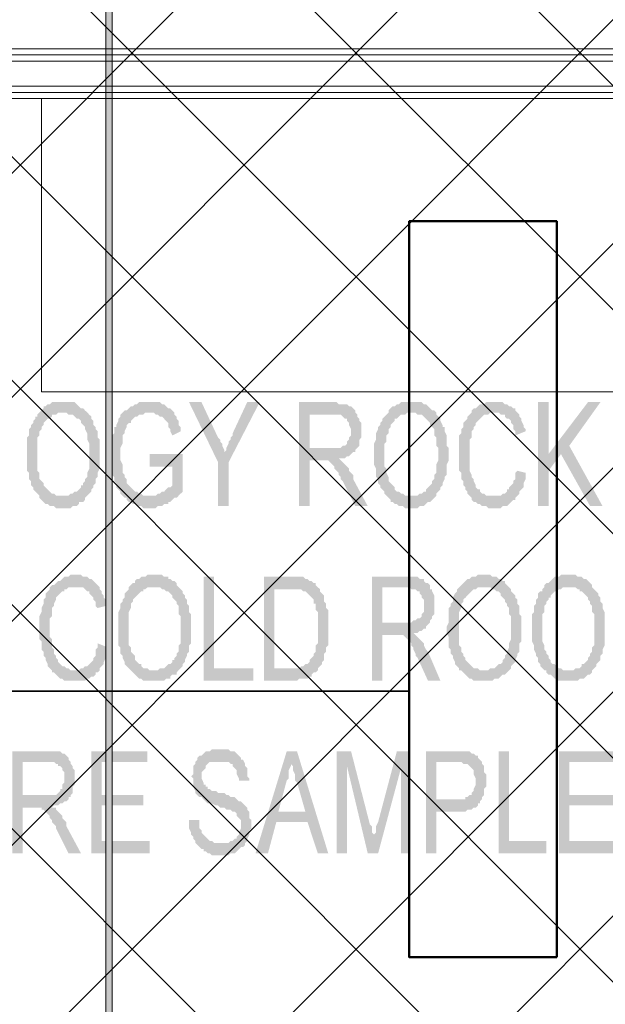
# Model space of a CAD drawing. Header units: millimetres. Extents: x 1.7 to 32.8, y 0.3 to 23.1.
# Tile 93 of 106: x 19.756 to 20.226, y 19.263 to 20.053. Entities that reach past the tile are written whole.
import ezdxf

# ---------------------------------------------------------------- set-up
doc = ezdxf.new("R2010")
doc.units = ezdxf.units.MM
doc.layers.add('PDF_Geometry', color=9, linetype='Continuous', true_color=0x808080)
doc.layers.add('PDF_Solid Fills', color=9, linetype='Continuous', true_color=0x808080)

msp = doc.modelspace()

# ---------------------------------------------------------------- hatches: boundary and pattern name
h = msp.add_hatch()
h.set_pattern_fill('ANSI37', color=256, scale=0.04)
h.paths.add_polyline_path([(7.73862, 22.70247), (12.39795, 22.70247), (12.39795, 20.28956), (20.64713, 20.28956), (20.64713, 18.61498), (17.64273, 18.61498), (17.64273, 12.78256), (14.76911, 12.78256), (14.76911, 18.5971), (7.70129, 18.5971)])
at = {"layer": 'PDF_Solid Fills', "transparency": 33554559}
for points in [[(19.79042, 19.74603), (19.78209, 19.74603), (19.78042, 19.74438), (19.77875, 19.74438), (19.7771, 19.74271), (19.77543, 19.74271), (19.77543, 19.74104), (19.77376, 19.73937), (19.77209, 19.7377), (19.79376, 19.7377), (19.79543, 19.73603), (19.79875, 19.73603), (19.80042, 19.73438), (19.80209, 19.73271), (19.80376, 19.73271), (19.80543, 19.73104), (19.80543, 19.72937), (19.8071, 19.7277), (19.80875, 19.72603), (19.80875, 19.72438), (19.81044, 19.72104), (19.81044, 19.71603), (19.81209, 19.71271), (19.81209, 19.69269), (19.81044, 19.68938), (19.81044, 19.68603), (19.80875, 19.68437), (19.80875, 19.68272), (19.8071, 19.68105), (19.8071, 19.67938), (19.80543, 19.67938), (19.80543, 19.67771), (19.80376, 19.67604), (19.80209, 19.67436), (19.80042, 19.67436), (19.79875, 19.67272), (19.7971, 19.67272), (19.79543, 19.67105), (19.79042, 19.67105), (19.81044, 19.67105), (19.81209, 19.67272), (19.81376, 19.67436), (19.81376, 19.67604), (19.81543, 19.67771), (19.81543, 19.67938), (19.8171, 19.68105), (19.8171, 19.68437), (19.81877, 19.68603), (19.81877, 19.68938), (19.82044, 19.69269), (19.82044, 19.71603), (19.81877, 19.7177), (19.81877, 19.72271), (19.8171, 19.72438), (19.8171, 19.72603), (19.8171, 19.72603), (19.81543, 19.7277), (19.81543, 19.73104), (19.81376, 19.73271), (19.81376, 19.73438), (19.81209, 19.73603), (19.81044, 19.7377), (19.80875, 19.73937), (19.80875, 19.73937), (19.8071, 19.74104), (19.80543, 19.74104), (19.80376, 19.74271), (19.80209, 19.74438), (19.80209, 19.74438), (19.80042, 19.74603), (19.79209, 19.74603)], [(19.86043, 19.74603), (19.85208, 19.74603), (19.85041, 19.74438), (19.84876, 19.74438), (19.84709, 19.74271), (19.84542, 19.74271), (19.84375, 19.74104), (19.84375, 19.74104), (19.84208, 19.73937), (19.84043, 19.73937), (19.83876, 19.7377), (19.83709, 19.73603), (19.83709, 19.73438), (19.83542, 19.73271), (19.83542, 19.73104), (19.83375, 19.7277), (19.83375, 19.72603), (19.83208, 19.72603), (19.83208, 19.72104), (19.83043, 19.71937), (19.83043, 19.71271), (19.82877, 19.71104), (19.82877, 19.69603), (19.83043, 19.69436), (19.83043, 19.6877), (19.83208, 19.68603), (19.83208, 19.68272), (19.83375, 19.68105), (19.83375, 19.67771), (19.83542, 19.67604), (19.83709, 19.67436), (19.83709, 19.67272), (19.83876, 19.67105), (19.84043, 19.66938), (19.86043, 19.67105), (19.85542, 19.67105), (19.85375, 19.67272), (19.85208, 19.67272), (19.85041, 19.67436), (19.84876, 19.67436), (19.84709, 19.67604), (19.84542, 19.67771), (19.84542, 19.67771), (19.84375, 19.67938), (19.84208, 19.68105), (19.84208, 19.68437), (19.84043, 19.68603), (19.84043, 19.6877), (19.83876, 19.68938), (19.83876, 19.69603), (19.83709, 19.69937), (19.83709, 19.70937), (19.83876, 19.71271), (19.83876, 19.71937), (19.84043, 19.72104), (19.84043, 19.72271), (19.84208, 19.72603), (19.84208, 19.7277), (19.84375, 19.72937), (19.84542, 19.72937), (19.84542, 19.73104), (19.84709, 19.73271), (19.84876, 19.73438), (19.85041, 19.73438), (19.85208, 19.73603), (19.85542, 19.73603), (19.85709, 19.7377), (19.88043, 19.7377), (19.87876, 19.73937), (19.87709, 19.74104), (19.87542, 19.74104), (19.87375, 19.74271), (19.8721, 19.74438), (19.87043, 19.74438), (19.86876, 19.74603), (19.8621, 19.74603)], [(19.9021, 19.74603), (19.8921, 19.74603), (19.91543, 19.6977), (19.92042, 19.70603), (19.92042, 19.7077), (19.91875, 19.71104), (19.91875, 19.71271), (19.91708, 19.71438), (19.91708, 19.71603), (19.91543, 19.7177), (19.91376, 19.72104)], [(19.94875, 19.74603), (19.93875, 19.74603), (19.92708, 19.72104), (19.92708, 19.71937), (19.92543, 19.7177), (19.92543, 19.71603), (19.92376, 19.71438), (19.92376, 19.71271), (19.92209, 19.70937), (19.92209, 19.7077), (19.92042, 19.70603), (19.91543, 19.6977), (19.91543, 19.66272), (19.92376, 19.66272), (19.92376, 19.6977)], [(20.00874, 19.74603), (19.98041, 19.74603), (19.98041, 19.66272), (19.98874, 19.66272), (19.98874, 19.69937), (19.99874, 19.69937), (20.01208, 19.70104), (20.01709, 19.70104), (20.01876, 19.70269), (20.02043, 19.70269), (20.02208, 19.70436), (20.02375, 19.70603), (20.02542, 19.70603), (20.02542, 19.7077), (20.02542, 19.7077), (19.98874, 19.70937), (19.98874, 19.73603), (20.00874, 19.73603), (20.02542, 19.7377), (20.02542, 19.73937), (20.02375, 19.74104), (20.02208, 19.74271), (20.02043, 19.74271), (20.01876, 19.74438), (20.01208, 19.74438), (20.01041, 19.74603)], [(20.07043, 19.74603), (20.0621, 19.74603), (20.0604, 19.74438), (20.05876, 19.74438), (20.05709, 19.74271), (20.05542, 19.74271), (20.05375, 19.74104), (20.05208, 19.73937), (20.05208, 19.7377), (20.07374, 19.7377), (20.07541, 19.73603), (20.07875, 19.73603), (20.08042, 19.73438), (20.08209, 19.73271), (20.08209, 19.73271), (20.08374, 19.73104), (20.08541, 19.72937), (20.08541, 19.7277), (20.08708, 19.72603), (20.08875, 19.72438), (20.08875, 19.71937), (20.09042, 19.7177), (20.09042, 19.71104), (20.09209, 19.70937), (20.09209, 19.69937), (20.09042, 19.69603), (20.09042, 19.68938), (20.08875, 19.6877), (20.08875, 19.68437), (20.08708, 19.68272), (20.08708, 19.68105), (20.08541, 19.67938), (20.08541, 19.67938), (20.08374, 19.67771), (20.08209, 19.67604), (20.08209, 19.67436), (20.08042, 19.67436), (20.07875, 19.67272), (20.07708, 19.67272), (20.07541, 19.67105), (20.07043, 19.67105), (20.09042, 19.67105), (20.09042, 19.67272), (20.09209, 19.67436), (20.09374, 19.67604), (20.09374, 19.67771), (20.09541, 19.67938), (20.09541, 19.68105), (20.09541, 19.68105), (20.09708, 19.68437), (20.09708, 19.68603), (20.09875, 19.6877), (20.09875, 19.69603), (20.10042, 19.69937), (20.10042, 19.70937), (20.09875, 19.71104), (20.09875, 19.71937), (20.09708, 19.72271), (20.09708, 19.72603), (20.09541, 19.72603), (20.09541, 19.7277), (20.09374, 19.73104), (20.09374, 19.73271), (20.09209, 19.73438), (20.09042, 19.73603), (20.09042, 19.7377), (20.08875, 19.73937), (20.08708, 19.73937), (20.08541, 19.74104), (20.08541, 19.74104), (20.08374, 19.74271), (20.08209, 19.74438), (20.08042, 19.74438), (20.07875, 19.74603), (20.0721, 19.74603)], [(20.13708, 19.74603), (20.13042, 19.74603), (20.12875, 19.74438), (20.12541, 19.74438), (20.12376, 19.74271), (20.12209, 19.74104), (20.12042, 19.74104), (20.11875, 19.73937), (20.11875, 19.7377), (20.11708, 19.73603), (20.11541, 19.73438), (20.11541, 19.73271), (20.11376, 19.73104), (20.11209, 19.72937), (20.11209, 19.72603), (20.11042, 19.72438), (20.11042, 19.72104), (20.10875, 19.71937), (20.10875, 19.69105), (20.11042, 19.68938), (20.11042, 19.68437), (20.11209, 19.68272), (20.11209, 19.67938), (20.11376, 19.67771), (20.11376, 19.67604), (20.11541, 19.67436), (20.11541, 19.67272), (20.11708, 19.67105), (20.11875, 19.66938), (20.13708, 19.67105), (20.13042, 19.67105), (20.12875, 19.67272), (20.12708, 19.67272), (20.12541, 19.67436), (20.12541, 19.67604), (20.12376, 19.67604), (20.12209, 19.67771), (20.12209, 19.67938), (20.12042, 19.68272), (20.12042, 19.68437), (20.11875, 19.68603), (20.11875, 19.6877), (20.11708, 19.69105), (20.11708, 19.70436), (20.11708, 19.71603), (20.11875, 19.7177), (20.11875, 19.72271), (20.12042, 19.72438), (20.12042, 19.72603), (20.12209, 19.7277), (20.12209, 19.72937), (20.12376, 19.73104), (20.12541, 19.73271), (20.12541, 19.73271), (20.12708, 19.73438), (20.12875, 19.73603), (20.13209, 19.73603), (20.13376, 19.7377), (20.1554, 19.7377), (20.15375, 19.73937), (20.15375, 19.74104), (20.15208, 19.74104), (20.15041, 19.74271), (20.14874, 19.74271), (20.14707, 19.74438), (20.1454, 19.74438), (20.14376, 19.74603), (20.13875, 19.74603)], [(20.18041, 19.74603), (20.17208, 19.74603), (20.17208, 19.66272), (20.18041, 19.66272), (20.18041, 19.70436)], [(20.22207, 19.74603), (20.21208, 19.74603), (20.18041, 19.70436), (20.18041, 19.69105), (20.19041, 19.70436), (20.19707, 19.71104)], [(19.77209, 19.7377), (19.77042, 19.73603), (19.77042, 19.73438), (19.76877, 19.73438), (19.76877, 19.73271), (19.7671, 19.73104), (19.7671, 19.72937), (19.76543, 19.7277), (19.76543, 19.72603), (19.76376, 19.72438), (19.76376, 19.71937), (19.76209, 19.7177), (19.76209, 19.70269), (19.76209, 19.69105), (19.76376, 19.68938), (19.76376, 19.68437), (19.76543, 19.68272), (19.76543, 19.67938), (19.7671, 19.67771), (19.7671, 19.67604), (19.76877, 19.67436), (19.77042, 19.67272), (19.77209, 19.67105), (19.77209, 19.66938), (19.77376, 19.66771), (19.77543, 19.66604), (19.77543, 19.66604), (19.7771, 19.66437), (19.77875, 19.66437), (19.78042, 19.66272), (19.78376, 19.66272), (19.78543, 19.66105), (19.7971, 19.66105), (19.79875, 19.66272), (19.80209, 19.66272), (19.80376, 19.66437), (19.80376, 19.66604), (19.8071, 19.66604), (19.80875, 19.66771), (19.80875, 19.66938), (19.81044, 19.67105), (19.78543, 19.67105), (19.78376, 19.67272), (19.78209, 19.67272), (19.78042, 19.67436), (19.78042, 19.67436), (19.77875, 19.67604), (19.7771, 19.67771), (19.77543, 19.67938), (19.77543, 19.68105), (19.77376, 19.68272), (19.77209, 19.68437), (19.77209, 19.68938), (19.77042, 19.69105), (19.77042, 19.7177), (19.77209, 19.71937), (19.77209, 19.72271), (19.77376, 19.72438), (19.77376, 19.72603), (19.77543, 19.7277), (19.77543, 19.72937), (19.7771, 19.73104), (19.77875, 19.73271), (19.78042, 19.73271), (19.78209, 19.73438), (19.78209, 19.73603), (19.78543, 19.73603), (19.7871, 19.7377), (19.79042, 19.7377)], [(19.88043, 19.7377), (19.86043, 19.7377), (19.86375, 19.7377), (19.86542, 19.73603), (19.86709, 19.73603), (19.86876, 19.73438), (19.87043, 19.73438), (19.8721, 19.73271), (19.87375, 19.73104), (19.87542, 19.72937), (19.87542, 19.72603), (19.87709, 19.72438), (19.87709, 19.72271), (19.87876, 19.71937), (19.88542, 19.72271), (19.88542, 19.72603), (19.88375, 19.7277), (19.88375, 19.73104), (19.8821, 19.73271), (19.8821, 19.73438), (19.88043, 19.73603), (19.88043, 19.73603)], [(20.02542, 19.7377), (20.00874, 19.73603), (20.01375, 19.73603), (20.01542, 19.73438), (20.01542, 19.73438), (20.01709, 19.73271), (20.01876, 19.73271), (20.01876, 19.73104), (20.02043, 19.72937), (20.02043, 19.7277), (20.02208, 19.72438), (20.02208, 19.71937), (20.02043, 19.7177), (20.02043, 19.71603), (20.01876, 19.71438), (20.01876, 19.71271), (20.01709, 19.71104), (20.01542, 19.71104), (20.01375, 19.70937), (19.98874, 19.70937), (20.02542, 19.7077), (20.02709, 19.70937), (20.02876, 19.71104), (20.02876, 19.71603), (20.03041, 19.7177), (20.03041, 19.72937), (20.02876, 19.73104), (20.02876, 19.73271), (20.02709, 19.73438), (20.02709, 19.73603)], [(20.05208, 19.7377), (20.0504, 19.73603), (20.04876, 19.73438), (20.04876, 19.73438), (20.04709, 19.73271), (20.04709, 19.73104), (20.04542, 19.72937), (20.04542, 19.7277), (20.04375, 19.72603), (20.04375, 19.72438), (20.04208, 19.72104), (20.04208, 19.71603), (20.04041, 19.71271), (20.04041, 19.70269), (20.04041, 19.69603), (20.04208, 19.69269), (20.04208, 19.68603), (20.04375, 19.68437), (20.04375, 19.68105), (20.04542, 19.67938), (20.04542, 19.67771), (20.04709, 19.67604), (20.04876, 19.67436), (20.04876, 19.67272), (20.0504, 19.67105), (20.05208, 19.66938), (20.05375, 19.66771), (20.05375, 19.66604), (20.05542, 19.66604), (20.05709, 19.66437), (20.05876, 19.66437), (20.0604, 19.66272), (20.06374, 19.66272), (20.06542, 19.66105), (20.07541, 19.66105), (20.07708, 19.66272), (20.08042, 19.66272), (20.08209, 19.66437), (20.08374, 19.66604), (20.08541, 19.66604), (20.08708, 19.66771), (20.08875, 19.66938), (20.09042, 19.67105), (20.06542, 19.67105), (20.06374, 19.67272), (20.0621, 19.67272), (20.0604, 19.67436), (20.05876, 19.67436), (20.05709, 19.67604), (20.05709, 19.67771), (20.05542, 19.67938), (20.05542, 19.67938), (20.05375, 19.68105), (20.05208, 19.68272), (20.05208, 19.68603), (20.0504, 19.68938), (20.0504, 19.69269), (20.04876, 19.69436), (20.04876, 19.71271), (20.0504, 19.71438), (20.0504, 19.71937), (20.05208, 19.72104), (20.05208, 19.72438), (20.05375, 19.72603), (20.05375, 19.7277), (20.05542, 19.72937), (20.05709, 19.73104), (20.05709, 19.73271), (20.05876, 19.73271), (20.0604, 19.73438), (20.0621, 19.73603), (20.06542, 19.73603), (20.06708, 19.7377), (20.07043, 19.7377)], [(20.1554, 19.7377), (20.13708, 19.7377), (20.14042, 19.7377), (20.14209, 19.73603), (20.1454, 19.73603), (20.1454, 19.73438), (20.14707, 19.73271), (20.14874, 19.73271), (20.15041, 19.73104), (20.15041, 19.72937), (20.15208, 19.7277), (20.15208, 19.72438), (20.15375, 19.72271), (20.15375, 19.71937), (20.16208, 19.72271), (20.16208, 19.72438), (20.16041, 19.72603), (20.16041, 19.7277), (20.15874, 19.73104), (20.15874, 19.73271), (20.15707, 19.73438), (20.15707, 19.73603)], [(19.88709, 19.70436), (19.86043, 19.70436), (19.86043, 19.69436), (19.87876, 19.69436), (19.87876, 19.67938), (19.87876, 19.67938), (19.87709, 19.67771), (19.87542, 19.67771), (19.87375, 19.67604), (19.8721, 19.67436), (19.87043, 19.67436), (19.86876, 19.67272), (19.86709, 19.67272), (19.86542, 19.67105), (19.86043, 19.67105), (19.84043, 19.66938), (19.84208, 19.66938), (19.84208, 19.66771), (19.84375, 19.66604), (19.84542, 19.66604), (19.84709, 19.66437), (19.84876, 19.66437), (19.85041, 19.66272), (19.85375, 19.66272), (19.85542, 19.66105), (19.86542, 19.66105), (19.86709, 19.66272), (19.87043, 19.66272), (19.8721, 19.66437), (19.87542, 19.66437), (19.87542, 19.66604), (19.87709, 19.66604), (19.87876, 19.66771), (19.88043, 19.66938), (19.8821, 19.66938), (19.88375, 19.67105), (19.88542, 19.67272), (19.88709, 19.67436)], [(20.01208, 19.70104), (19.99874, 19.69937), (20.00375, 19.69937), (20.00542, 19.6977), (20.00707, 19.69603), (20.00707, 19.69603), (20.00874, 19.69436), (20.00874, 19.69269), (20.01041, 19.69105), (20.01208, 19.68938), (20.01208, 19.6877), (20.01375, 19.68603), (20.01375, 19.68437), (20.01542, 19.68272), (20.01709, 19.67938), (20.02542, 19.66272), (20.03542, 19.66272), (20.02375, 19.68437), (20.02375, 19.6877), (20.02208, 19.68938), (20.02043, 19.69105), (20.02043, 19.69269), (20.01876, 19.69436), (20.01709, 19.69603), (20.01709, 19.69603), (20.01542, 19.6977), (20.01375, 19.69937)], [(20.1554, 19.69105), (20.1554, 19.69105), (20.15375, 19.68938), (20.15375, 19.68437), (20.15208, 19.68272), (20.15208, 19.68105), (20.15041, 19.67938), (20.14874, 19.67771), (20.14874, 19.67604), (20.14707, 19.67604), (20.14707, 19.67436), (20.1454, 19.67272), (20.14376, 19.67272), (20.14209, 19.67105), (20.13708, 19.67105), (20.11875, 19.66938), (20.11875, 19.66771), (20.12042, 19.66604), (20.12209, 19.66604), (20.12376, 19.66437), (20.12541, 19.66437), (20.12708, 19.66272), (20.13042, 19.66272), (20.13209, 19.66105), (20.14209, 19.66105), (20.14376, 19.66272), (20.14707, 19.66272), (20.14874, 19.66437), (20.14874, 19.66437), (20.15041, 19.66604), (20.15208, 19.66771), (20.15375, 19.66771), (20.15375, 19.66938), (20.1554, 19.67105), (20.15707, 19.67272), (20.15707, 19.67436), (20.15874, 19.67604), (20.16041, 19.67771), (20.16041, 19.68105), (20.16208, 19.68437), (20.16208, 19.68938)], [(19.80209, 19.60772), (19.7971, 19.60772), (19.79543, 19.60605), (19.79209, 19.60605), (19.79042, 19.60438), (19.79042, 19.60438), (19.78875, 19.6027), (19.7871, 19.6027), (19.78543, 19.60104), (19.78376, 19.59937), (19.78209, 19.59937), (19.78042, 19.59769), (19.78042, 19.59605), (19.77875, 19.59438), (19.7771, 19.59271), (19.7771, 19.58936), (19.77543, 19.58772), (19.77543, 19.58438), (19.77376, 19.58104), (19.77376, 19.57772), (19.77209, 19.57438), (19.77209, 19.55603), (19.77376, 19.55438), (19.77376, 19.5477), (19.77543, 19.54603), (19.77543, 19.54271), (19.77543, 19.54271), (19.7771, 19.54104), (19.7771, 19.53937), (19.77875, 19.53603), (19.77875, 19.53439), (19.78042, 19.53271), (19.78209, 19.53104), (19.78209, 19.52938), (19.80042, 19.53104), (19.7971, 19.53104), (19.79543, 19.53271), (19.79376, 19.53271), (19.79209, 19.53439), (19.79042, 19.53439), (19.78875, 19.53603), (19.7871, 19.5377), (19.7871, 19.53937), (19.78543, 19.54104), (19.78543, 19.54271), (19.78376, 19.54438), (19.78376, 19.5477), (19.78376, 19.5477), (19.78209, 19.54937), (19.78209, 19.55603), (19.78042, 19.55772), (19.78042, 19.56605), (19.78042, 19.57271), (19.78209, 19.57438), (19.78209, 19.58104), (19.78376, 19.58271), (19.78376, 19.58438), (19.78543, 19.58772), (19.78543, 19.58936), (19.7871, 19.59104), (19.78875, 19.59271), (19.78875, 19.59271), (19.79042, 19.59438), (19.79209, 19.59438), (19.79209, 19.59605), (19.79376, 19.59605), (19.79543, 19.59769), (19.82044, 19.59769), (19.81877, 19.59937), (19.8171, 19.60104), (19.81543, 19.6027), (19.81543, 19.6027), (19.81376, 19.60438), (19.81209, 19.60438), (19.81044, 19.60605), (19.8071, 19.60605), (19.80543, 19.60772), (19.80376, 19.60772)], [(19.86375, 19.60772), (19.85876, 19.60772), (19.85709, 19.60605), (19.85375, 19.60605), (19.85208, 19.60438), (19.85041, 19.60438), (19.84876, 19.6027), (19.84876, 19.60104), (19.84709, 19.60104), (19.84542, 19.59937), (19.86375, 19.59769), (19.86876, 19.59769), (19.87043, 19.59605), (19.8721, 19.59605), (19.87375, 19.59438), (19.87542, 19.59438), (19.87709, 19.59271), (19.87876, 19.59104), (19.87876, 19.58936), (19.88043, 19.58772), (19.8821, 19.58605), (19.8821, 19.58438), (19.88375, 19.58271), (19.88375, 19.57605), (19.88542, 19.57438), (19.88542, 19.55271), (19.88375, 19.55104), (19.88375, 19.54603), (19.8821, 19.54438), (19.8821, 19.54271), (19.88043, 19.54104), (19.88043, 19.53937), (19.87876, 19.53937), (19.87876, 19.5377), (19.87709, 19.53603), (19.87542, 19.53603), (19.87375, 19.53439), (19.8721, 19.53271), (19.86876, 19.53271), (19.86709, 19.53104), (19.86375, 19.53104), (19.88375, 19.53104), (19.88542, 19.53271), (19.88709, 19.53439), (19.88709, 19.53603), (19.88876, 19.5377), (19.88876, 19.53937), (19.89043, 19.54271), (19.89043, 19.54438), (19.8921, 19.54603), (19.8921, 19.55104), (19.89375, 19.55271), (19.89375, 19.57605), (19.8921, 19.57772), (19.8921, 19.58271), (19.89043, 19.58438), (19.89043, 19.58772), (19.88876, 19.58936), (19.88876, 19.59104), (19.88709, 19.59271), (19.88709, 19.59438), (19.88542, 19.59605), (19.88375, 19.59769), (19.8821, 19.59937), (19.8821, 19.60104), (19.88043, 19.6027), (19.87876, 19.6027), (19.87709, 19.60438), (19.87542, 19.60438), (19.87542, 19.60605), (19.8721, 19.60605), (19.87043, 19.60772), (19.86542, 19.60772)], [(19.91209, 19.60605), (19.90374, 19.60605), (19.90374, 19.52272), (19.94376, 19.52272), (19.94376, 19.53271), (19.91209, 19.53271)], [(19.97376, 19.60605), (19.95209, 19.60605), (19.95209, 19.52272), (19.97874, 19.52272), (19.98041, 19.52439), (19.9871, 19.52439), (19.98874, 19.52603), (19.99041, 19.52603), (19.99041, 19.5277), (19.99208, 19.52938), (19.99375, 19.52938), (19.99542, 19.53104), (19.99542, 19.53271), (19.96042, 19.53271), (19.96042, 19.59605), (19.97376, 19.59605), (19.99542, 19.59769), (19.99375, 19.59937), (19.99375, 19.60104), (19.99208, 19.60104), (19.99041, 19.6027), (19.98874, 19.6027), (19.9871, 19.60438), (19.98542, 19.60438), (19.98376, 19.60605), (19.9771, 19.60605)], [(20.06708, 19.60605), (20.03876, 19.60605), (20.03876, 19.52272), (20.04709, 19.52272), (20.04709, 19.55937), (20.05709, 19.55937), (20.0721, 19.56104), (20.07541, 19.56104), (20.07708, 19.56271), (20.07875, 19.56271), (20.08042, 19.56438), (20.08209, 19.56438), (20.08209, 19.56605), (20.08374, 19.56772), (20.08541, 19.56937), (20.04709, 19.56937), (20.04709, 19.59769), (20.06708, 19.59769), (20.08541, 19.59937), (20.08374, 19.60104), (20.08209, 19.60104), (20.08042, 19.6027), (20.08042, 19.60438), (20.07708, 19.60438), (20.07541, 19.60605), (20.06876, 19.60605)], [(20.12875, 19.60772), (20.12376, 19.60772), (20.12209, 19.60605), (20.11875, 19.60605), (20.11708, 19.60438), (20.11541, 19.60438), (20.11376, 19.6027), (20.11209, 19.60104), (20.11209, 19.60104), (20.11042, 19.59937), (20.12875, 19.59769), (20.13376, 19.59769), (20.1354, 19.59605), (20.13708, 19.59605), (20.13875, 19.59438), (20.14042, 19.59438), (20.14209, 19.59271), (20.14209, 19.59104), (20.14376, 19.58936), (20.1454, 19.58772), (20.1454, 19.58605), (20.14707, 19.58438), (20.14707, 19.58271), (20.14874, 19.58104), (20.14874, 19.57605), (20.15041, 19.57438), (20.15041, 19.55603), (20.14874, 19.55271), (20.14874, 19.54937), (20.14707, 19.54603), (20.14707, 19.54438), (20.1454, 19.54271), (20.1454, 19.54104), (20.14376, 19.53937), (20.14376, 19.5377), (20.14209, 19.53603), (20.14042, 19.53603), (20.13875, 19.53439), (20.13708, 19.53271), (20.13376, 19.53271), (20.13209, 19.53104), (20.12875, 19.53104), (20.14874, 19.53104), (20.15041, 19.53271), (20.15041, 19.53439), (20.15208, 19.53603), (20.15375, 19.5377), (20.15375, 19.53937), (20.1554, 19.54271), (20.1554, 19.54438), (20.15707, 19.54603), (20.15707, 19.55271), (20.15874, 19.55438), (20.15874, 19.57438), (20.15707, 19.57605), (20.15707, 19.58271), (20.1554, 19.58438), (20.1554, 19.58772), (20.15375, 19.58936), (20.15375, 19.59104), (20.15208, 19.59271), (20.15041, 19.59438), (20.15041, 19.59605), (20.14874, 19.59769), (20.14707, 19.59937), (20.1454, 19.60104), (20.1454, 19.6027), (20.14376, 19.6027), (20.14209, 19.60438), (20.14042, 19.60438), (20.13875, 19.60605), (20.1354, 19.60605), (20.13376, 19.60772), (20.13042, 19.60772)], [(20.19707, 19.60772), (20.19041, 19.60772), (20.18874, 19.60605), (20.18542, 19.60605), (20.18375, 19.60438), (20.18375, 19.60438), (20.18208, 19.6027), (20.18041, 19.60104), (20.17874, 19.60104), (20.17709, 19.59937), (20.19707, 19.59769), (20.20208, 19.59769), (20.20375, 19.59605), (20.20542, 19.59605), (20.20542, 19.59438), (20.20707, 19.59438), (20.20874, 19.59271), (20.21041, 19.59104), (20.21208, 19.58936), (20.21208, 19.58772), (20.21375, 19.58605), (20.21375, 19.58438), (20.21542, 19.58271), (20.21542, 19.57772), (20.21709, 19.57605), (20.21709, 19.55104), (20.21542, 19.54937), (20.21542, 19.54603), (20.21375, 19.54438), (20.21375, 19.54271), (20.21208, 19.54104), (20.21208, 19.53937), (20.21208, 19.53937), (20.21041, 19.5377), (20.20874, 19.53603), (20.20707, 19.53603), (20.20707, 19.53439), (20.20542, 19.53271), (20.20208, 19.53271), (20.20041, 19.53104), (20.19707, 19.53104), (20.21542, 19.53104), (20.21709, 19.53271), (20.21876, 19.53439), (20.21876, 19.53603), (20.22041, 19.5377), (20.22207, 19.53937), (20.22207, 19.54271), (20.22207, 19.54271), (20.22375, 19.54438), (20.22375, 19.5477), (20.22542, 19.55104), (20.22542, 19.57772), (20.22375, 19.58104), (20.22375, 19.58438), (20.22207, 19.58605), (20.22207, 19.58936), (20.22041, 19.59104), (20.22041, 19.59271), (20.21876, 19.59438), (20.21709, 19.59605), (20.21542, 19.59769), (20.21542, 19.59937), (20.21375, 19.60104), (20.21208, 19.6027), (20.21208, 19.6027), (20.21041, 19.60438), (20.20874, 19.60438), (20.20707, 19.60605), (20.20375, 19.60605), (20.20208, 19.60772), (20.19874, 19.60772)], [(19.84542, 19.59937), (19.84375, 19.59769), (19.84375, 19.59605), (19.84208, 19.59438), (19.84208, 19.59438), (19.84043, 19.59271), (19.84043, 19.58936), (19.83876, 19.58772), (19.83876, 19.58605), (19.83709, 19.58438), (19.83709, 19.58104), (19.83542, 19.57772), (19.83542, 19.55104), (19.83709, 19.54937), (19.83709, 19.54438), (19.83876, 19.54271), (19.83876, 19.54104), (19.84043, 19.5377), (19.84043, 19.53603), (19.84208, 19.53439), (19.84375, 19.53271), (19.84542, 19.53104), (19.84542, 19.53104), (19.84709, 19.52938), (19.84876, 19.5277), (19.84876, 19.5277), (19.85041, 19.52603), (19.85208, 19.52439), (19.85375, 19.52439), (19.85542, 19.52272), (19.8721, 19.52272), (19.87375, 19.52439), (19.87709, 19.52439), (19.87709, 19.52603), (19.87876, 19.5277), (19.8821, 19.5277), (19.8821, 19.52938), (19.88375, 19.53104), (19.86043, 19.53104), (19.85876, 19.53271), (19.85542, 19.53271), (19.85375, 19.53439), (19.85375, 19.53603), (19.85208, 19.53603), (19.85041, 19.5377), (19.84876, 19.53937), (19.84876, 19.54271), (19.84709, 19.54438), (19.84542, 19.54603), (19.84542, 19.54937), (19.84375, 19.55104), (19.84375, 19.57772), (19.84542, 19.58104), (19.84542, 19.58438), (19.84709, 19.58605), (19.84709, 19.58772), (19.84876, 19.58936), (19.84876, 19.58936), (19.85041, 19.59104), (19.85208, 19.59271), (19.85375, 19.59438), (19.85542, 19.59438), (19.85542, 19.59605), (19.85709, 19.59605), (19.85876, 19.59769), (19.86375, 19.59769)], [(20.08541, 19.59937), (20.06708, 19.59769), (20.06876, 19.59769), (20.07043, 19.59605), (20.07374, 19.59605), (20.07541, 19.59438), (20.07708, 19.59438), (20.07708, 19.59271), (20.07875, 19.59104), (20.07875, 19.58936), (20.08042, 19.58772), (20.08042, 19.58271), (20.08042, 19.57772), (20.07875, 19.57605), (20.07875, 19.57438), (20.07708, 19.57271), (20.07541, 19.57271), (20.07374, 19.57104), (20.0721, 19.57104), (20.07043, 19.56937), (20.04709, 19.56937), (20.08541, 19.56937), (20.08541, 19.57104), (20.08708, 19.57271), (20.08708, 19.57438), (20.08875, 19.57605), (20.08875, 19.59104), (20.08708, 19.59438), (20.08708, 19.59605), (20.08541, 19.59605)], [(20.11042, 19.59937), (20.10875, 19.59769), (20.10708, 19.59605), (20.10708, 19.59438), (20.10708, 19.59438), (20.10541, 19.59271), (20.10374, 19.58936), (20.10374, 19.58605), (20.10207, 19.58438), (20.10207, 19.58271), (20.10042, 19.58104), (20.10042, 19.56937), (20.09875, 19.56605), (20.09875, 19.56104), (20.10042, 19.55772), (20.10042, 19.54937), (20.10207, 19.5477), (20.10207, 19.54438), (20.10374, 19.54271), (20.10374, 19.54104), (20.10541, 19.5377), (20.10541, 19.53603), (20.10708, 19.53439), (20.10875, 19.53271), (20.10875, 19.53104), (20.11042, 19.53104), (20.11209, 19.52938), (20.11376, 19.5277), (20.11376, 19.5277), (20.11541, 19.52603), (20.11708, 19.52439), (20.11875, 19.52439), (20.12042, 19.52272), (20.1354, 19.52272), (20.13708, 19.52439), (20.14042, 19.52439), (20.14209, 19.52603), (20.14376, 19.5277), (20.1454, 19.5277), (20.14707, 19.52938), (20.14874, 19.53104), (20.12541, 19.53104), (20.12376, 19.53271), (20.12042, 19.53271), (20.11875, 19.53439), (20.11708, 19.53603), (20.11708, 19.53603), (20.11541, 19.5377), (20.11376, 19.53937), (20.11376, 19.54104), (20.11209, 19.54271), (20.11209, 19.54438), (20.11042, 19.54603), (20.11042, 19.54937), (20.10875, 19.55104), (20.10875, 19.57772), (20.11042, 19.58104), (20.11042, 19.58438), (20.11209, 19.58605), (20.11209, 19.58772), (20.11376, 19.58936), (20.11376, 19.58936), (20.11541, 19.59104), (20.11708, 19.59271), (20.11875, 19.59438), (20.11875, 19.59438), (20.12042, 19.59605), (20.12209, 19.59605), (20.12376, 19.59769), (20.12875, 19.59769)], [(20.17709, 19.59937), (20.17709, 19.59769), (20.17542, 19.59605), (20.17542, 19.59438), (20.17375, 19.59438), (20.17208, 19.59271), (20.17208, 19.58936), (20.17041, 19.58772), (20.17041, 19.58438), (20.16874, 19.58271), (20.16874, 19.57772), (20.16709, 19.57605), (20.16709, 19.55438), (20.16874, 19.55104), (20.16874, 19.5477), (20.17041, 19.54438), (20.17041, 19.54271), (20.17041, 19.54271), (20.17208, 19.54104), (20.17208, 19.5377), (20.17375, 19.53603), (20.17375, 19.53439), (20.17542, 19.53271), (20.17709, 19.53104), (20.17874, 19.53104), (20.17874, 19.52938), (20.18041, 19.5277), (20.18208, 19.5277), (20.18375, 19.52603), (20.18542, 19.52439), (20.18707, 19.52439), (20.18707, 19.52272), (20.20375, 19.52272), (20.20542, 19.52439), (20.20874, 19.52439), (20.21041, 19.52603), (20.21208, 19.5277), (20.21375, 19.5277), (20.21542, 19.52938), (20.21542, 19.53104), (20.19208, 19.53104), (20.19041, 19.53271), (20.18874, 19.53271), (20.18707, 19.53439), (20.18542, 19.53603), (20.18375, 19.53603), (20.18208, 19.5377), (20.18208, 19.53937), (20.18041, 19.54104), (20.18041, 19.54271), (20.17874, 19.54438), (20.17874, 19.54603), (20.17709, 19.5477), (20.17709, 19.55104), (20.17542, 19.55438), (20.17542, 19.57605), (20.17709, 19.57772), (20.17709, 19.58271), (20.17874, 19.58438), (20.17874, 19.58605), (20.18041, 19.58772), (20.18041, 19.58936), (20.18208, 19.58936), (20.18208, 19.59104), (20.18375, 19.59271), (20.18542, 19.59438), (20.18707, 19.59438), (20.18874, 19.59605), (20.19041, 19.59605), (20.19208, 19.59769), (20.19707, 19.59769)], [(19.82044, 19.59769), (19.80209, 19.59769), (19.8071, 19.59769), (19.80875, 19.59605), (19.81044, 19.59438), (19.81209, 19.59438), (19.81209, 19.59271), (19.81376, 19.59104), (19.81543, 19.58936), (19.81543, 19.58772), (19.8171, 19.58605), (19.8171, 19.58271), (19.81877, 19.58104), (19.82542, 19.58271), (19.82542, 19.58772), (19.82375, 19.58936), (19.82375, 19.59104), (19.82208, 19.59271), (19.82208, 19.59438), (19.82044, 19.59605)], [(19.99542, 19.59769), (19.97376, 19.59605), (19.98208, 19.59605), (19.98376, 19.59438), (19.98542, 19.59438), (19.9871, 19.59271), (19.9871, 19.59271), (19.98874, 19.59104), (19.99041, 19.58936), (19.99208, 19.58772), (19.99208, 19.58438), (19.99375, 19.58438), (19.99375, 19.57937), (19.99542, 19.57772), (19.99542, 19.56605), (19.99542, 19.55271), (19.99375, 19.55104), (19.99375, 19.54937), (19.99375, 19.54603), (19.99208, 19.54438), (19.99208, 19.54271), (19.99041, 19.54104), (19.98874, 19.53937), (19.98874, 19.5377), (19.9871, 19.53603), (19.98542, 19.53603), (19.98376, 19.53439), (19.98208, 19.53439), (19.98041, 19.53271), (19.96042, 19.53271), (19.99542, 19.53271), (19.99709, 19.53439), (19.99874, 19.53603), (19.99874, 19.5377), (20.00041, 19.53937), (20.00041, 19.54438), (20.00208, 19.54603), (20.00208, 19.54937), (20.00375, 19.55104), (20.00375, 19.57937), (20.00208, 19.58104), (20.00208, 19.58438), (20.00041, 19.58605), (20.00041, 19.59104), (19.99874, 19.59271), (19.99709, 19.59438), (19.99709, 19.59605)], [(20.0721, 19.56104), (20.05709, 19.55937), (20.06374, 19.55937), (20.06542, 19.55772), (20.06542, 19.55772), (20.06708, 19.55603), (20.06876, 19.55438), (20.07043, 19.55271), (20.07043, 19.55104), (20.0721, 19.54937), (20.0721, 19.5477), (20.07374, 19.54438), (20.07374, 19.54271), (20.07541, 19.54104), (20.08374, 19.52272), (20.09374, 19.52272), (20.08374, 19.54603), (20.08374, 19.54603), (20.08209, 19.5477), (20.08042, 19.55104), (20.08042, 19.55271), (20.07875, 19.55438), (20.07708, 19.55603), (20.07708, 19.55603), (20.07541, 19.55772), (20.07541, 19.55772), (20.07374, 19.55937)], [(19.81877, 19.55271), (19.81877, 19.54937), (19.8171, 19.5477), (19.8171, 19.54271), (19.81543, 19.54104), (19.81543, 19.53937), (19.81376, 19.5377), (19.81209, 19.53603), (19.81209, 19.53603), (19.81044, 19.53439), (19.80875, 19.53439), (19.8071, 19.53271), (19.80543, 19.53271), (19.80376, 19.53104), (19.80042, 19.53104), (19.78209, 19.52938), (19.78376, 19.52938), (19.78543, 19.5277), (19.7871, 19.52603), (19.7871, 19.52603), (19.78875, 19.52439), (19.79042, 19.52439), (19.79209, 19.52272), (19.80875, 19.52272), (19.81044, 19.52439), (19.81209, 19.52439), (19.81376, 19.52603), (19.81543, 19.52603), (19.8171, 19.5277), (19.8171, 19.52938), (19.81877, 19.52938), (19.82044, 19.53104), (19.82044, 19.53271), (19.82208, 19.53439), (19.82375, 19.53603), (19.82375, 19.5377), (19.82542, 19.54104), (19.82542, 19.54438), (19.82709, 19.5477), (19.82709, 19.54937)], [(19.77875, 19.46604), (19.75042, 19.46604), (19.75042, 19.38438), (19.75875, 19.38438), (19.75875, 19.42106), (19.78209, 19.42106), (19.78376, 19.42271), (19.7871, 19.42271), (19.78875, 19.42438), (19.79042, 19.42438), (19.79209, 19.42605), (19.79376, 19.42605), (19.79543, 19.42772), (19.79543, 19.42939), (19.7971, 19.42939), (19.75875, 19.43106), (19.75875, 19.45771), (19.77875, 19.45771), (19.79543, 19.45938), (19.79543, 19.46105), (19.79376, 19.46272), (19.79209, 19.46437), (19.79042, 19.46437), (19.78875, 19.46604), (19.78042, 19.46604)], [(19.85876, 19.46604), (19.81376, 19.46604), (19.81376, 19.38438), (19.86043, 19.38438), (19.86043, 19.39438), (19.82208, 19.39438), (19.82208, 19.42271), (19.85542, 19.42271), (19.85542, 19.43106), (19.82208, 19.43106), (19.82208, 19.45771), (19.85876, 19.45771)], [(19.91708, 19.46771), (19.91042, 19.46771), (19.90875, 19.46604), (19.90541, 19.46604), (19.90374, 19.46437), (19.9021, 19.46272), (19.90043, 19.46272), (19.89876, 19.46105), (19.89876, 19.45938), (19.89709, 19.45771), (19.89709, 19.45604), (19.89541, 19.45437), (19.89541, 19.44771), (19.89375, 19.44604), (19.89541, 19.44438), (19.89541, 19.43772), (19.89709, 19.43437), (19.89709, 19.43271), (19.89876, 19.43106), (19.90043, 19.42939), (19.9021, 19.42939), (19.90374, 19.42772), (19.90374, 19.42772), (19.90541, 19.42605), (19.90541, 19.42605), (19.90708, 19.42438), (19.91042, 19.42438), (19.91376, 19.42271), (19.91543, 19.42271), (19.91708, 19.42106), (19.92042, 19.42106), (19.92209, 19.41939), (19.92543, 19.41939), (19.92708, 19.41772), (19.92875, 19.41772), (19.93042, 19.41605), (19.93042, 19.41438), (19.93209, 19.41271), (19.93209, 19.41271), (19.93376, 19.41106), (19.93376, 19.40605), (19.93376, 19.40438), (19.93209, 19.40104), (19.93209, 19.39937), (19.93042, 19.39772), (19.93042, 19.39605), (19.92875, 19.39605), (19.92708, 19.39438), (19.92543, 19.39438), (19.92376, 19.39271), (19.89709, 19.39271), (19.89876, 19.39104), (19.90043, 19.38937), (19.9021, 19.38772), (19.90374, 19.38772), (19.90374, 19.38605), (19.90541, 19.38605), (19.90708, 19.38438), (19.90875, 19.38438), (19.91042, 19.38271), (19.92376, 19.38271), (19.92543, 19.38438), (19.92875, 19.38438), (19.93042, 19.38605), (19.93042, 19.38605), (19.93209, 19.38772), (19.93376, 19.38937), (19.93541, 19.38937), (19.93708, 19.39104), (19.93708, 19.39271), (19.93875, 19.39438), (19.93875, 19.39605), (19.94042, 19.39937), (19.94042, 19.40271), (19.94209, 19.40438), (19.94209, 19.41106), (19.94042, 19.41271), (19.94042, 19.41772), (19.93875, 19.41939), (19.93875, 19.42106), (19.93708, 19.42271), (19.93541, 19.42438), (19.93376, 19.42605), (19.93209, 19.42605), (19.93042, 19.42772), (19.93042, 19.42772), (19.92875, 19.42939), (19.92543, 19.42939), (19.92376, 19.43106), (19.92209, 19.43106), (19.92042, 19.43271), (19.91543, 19.43271), (19.91376, 19.43437), (19.91042, 19.43437), (19.90875, 19.43605), (19.90708, 19.43605), (19.90708, 19.43772), (19.90541, 19.43772), (19.90541, 19.43939), (19.90374, 19.43939), (19.90374, 19.44103), (19.9021, 19.44438), (19.9021, 19.44939), (19.90374, 19.45103), (19.90541, 19.4527), (19.90541, 19.45437), (19.90708, 19.45604), (19.90708, 19.45604), (19.90875, 19.45771), (19.91708, 19.45771), (19.93541, 19.45938), (19.93376, 19.45938), (19.93376, 19.46105), (19.93209, 19.46272), (19.93042, 19.46437), (19.92875, 19.46604), (19.92543, 19.46604), (19.92376, 19.46771), (19.91875, 19.46771)], [(19.97874, 19.46604), (19.97042, 19.46604), (19.94541, 19.38438), (19.95541, 19.38438), (19.96209, 19.40939), (19.9871, 19.40939), (19.96376, 19.41772), (19.97042, 19.4427), (19.97042, 19.4427), (19.97209, 19.44438), (19.97209, 19.45103), (19.97376, 19.45437), (19.97376, 19.45771)], [(19.97874, 19.46604), (19.97376, 19.45771), (19.97376, 19.45604), (19.97543, 19.45437), (19.97543, 19.45103), (19.9771, 19.44771), (19.9771, 19.4427), (19.97874, 19.44103), (19.98542, 19.41772), (19.96376, 19.41772), (19.9871, 19.40939), (19.99542, 19.38438), (20.00375, 19.38438)], [(20.02208, 19.46604), (20.01041, 19.46604), (20.01041, 19.38438), (20.01876, 19.38438), (20.01876, 19.45437)], [(20.02208, 19.46604), (20.01876, 19.45437), (20.03542, 19.38438), (20.04041, 19.39605), (20.04041, 19.39937), (20.03876, 19.40104), (20.03876, 19.40605), (20.03709, 19.40772)], [(20.06876, 19.46604), (20.05876, 19.46604), (20.04375, 19.40939), (20.04375, 19.40939), (20.04208, 19.40605), (20.04208, 19.40104), (20.04041, 19.39937), (20.04041, 19.39605), (20.03542, 19.38438), (20.04375, 19.38438), (20.0621, 19.4527)], [(20.10541, 19.46604), (20.08209, 19.46604), (20.08209, 19.38438), (20.09042, 19.38438), (20.09042, 19.41772), (20.11376, 19.41772), (20.11541, 19.41939), (20.11875, 19.41939), (20.12042, 19.42106), (20.12209, 19.42106), (20.12376, 19.42271), (20.12376, 19.42438), (20.12541, 19.42438), (20.12541, 19.42605), (20.09042, 19.42772), (20.09042, 19.45771), (20.12708, 19.45771), (20.12541, 19.45938), (20.12376, 19.46105), (20.12376, 19.46272), (20.12209, 19.46272), (20.12042, 19.46437), (20.11875, 19.46437), (20.11708, 19.46604), (20.10875, 19.46604)], [(20.14874, 19.46604), (20.14042, 19.46604), (20.14042, 19.38438), (20.17874, 19.38438), (20.17874, 19.39438), (20.14874, 19.39438)], [(20.23374, 19.46604), (20.18874, 19.46604), (20.18874, 19.38438), (20.23541, 19.38438), (20.23541, 19.39438), (20.19707, 19.39438), (20.19707, 19.42271), (20.23207, 19.42271), (20.23207, 19.43106), (20.19707, 19.43106), (20.19707, 19.45771), (20.23374, 19.45771)], [(19.79543, 19.45938), (19.77875, 19.45771), (19.78376, 19.45771), (19.78543, 19.45604), (19.7871, 19.45604), (19.7871, 19.45437), (19.78875, 19.45437), (19.79042, 19.4527), (19.79042, 19.45103), (19.79209, 19.44939), (19.79209, 19.44103), (19.79042, 19.43939), (19.79042, 19.43605), (19.78875, 19.43605), (19.78875, 19.43437), (19.7871, 19.43271), (19.78543, 19.43106), (19.75875, 19.43106), (19.7971, 19.42939), (19.7971, 19.43106), (19.79875, 19.43271), (19.79875, 19.43772), (19.80042, 19.43939), (19.80042, 19.45103), (19.79875, 19.4527), (19.79875, 19.45437), (19.7971, 19.45604), (19.7971, 19.45771)], [(19.93541, 19.45938), (19.91708, 19.45771), (19.92376, 19.45771), (19.92543, 19.45604), (19.92708, 19.45604), (19.92708, 19.45437), (19.92875, 19.4527), (19.93042, 19.45103), (19.93042, 19.44771), (19.93209, 19.44438), (19.93209, 19.4427), (19.94042, 19.4427), (19.94042, 19.44438), (19.93875, 19.44604), (19.93875, 19.4527), (19.93708, 19.45437), (19.93708, 19.45604), (19.93708, 19.45604)], [(20.12708, 19.45771), (20.10708, 19.45771), (20.11042, 19.45771), (20.11209, 19.45604), (20.11541, 19.45604), (20.11708, 19.45437), (20.11875, 19.4527), (20.12042, 19.45103), (20.12042, 19.44771), (20.12209, 19.44438), (20.12209, 19.43939), (20.12042, 19.43605), (20.12042, 19.43437), (20.11875, 19.43271), (20.11875, 19.43106), (20.11708, 19.43106), (20.11541, 19.42939), (20.11376, 19.42939), (20.11376, 19.42772), (20.09042, 19.42772), (20.12541, 19.42605), (20.12708, 19.42772), (20.12708, 19.42939), (20.12875, 19.43106), (20.12875, 19.43605), (20.13042, 19.43772), (20.13042, 19.4427), (20.13042, 19.44771), (20.12875, 19.44939), (20.12875, 19.45437), (20.12708, 19.45604)], [(19.78209, 19.42106), (19.76877, 19.42106), (19.77376, 19.42106), (19.77376, 19.41939), (19.77543, 19.41939), (19.7771, 19.41772), (19.7771, 19.41772), (19.77875, 19.41605), (19.78042, 19.41438), (19.78042, 19.41271), (19.78209, 19.41106), (19.78209, 19.40939), (19.78376, 19.40772), (19.78543, 19.40605), (19.78543, 19.40438), (19.7871, 19.40104), (19.79543, 19.38438), (19.80543, 19.38438), (19.79376, 19.40605), (19.79376, 19.40939), (19.79209, 19.41106), (19.79042, 19.41271), (19.79042, 19.41438), (19.78875, 19.41605), (19.7871, 19.41772), (19.7871, 19.41772), (19.78543, 19.41939), (19.78543, 19.42106)], [(19.90043, 19.41106), (19.8921, 19.41106), (19.8921, 19.40438), (19.89375, 19.40104), (19.89375, 19.39937), (19.89541, 19.39772), (19.89541, 19.39605), (19.89709, 19.39438), (19.89709, 19.39271), (19.91875, 19.39271), (19.91209, 19.39271), (19.91042, 19.39438), (19.90875, 19.39438), (19.90708, 19.39605), (19.90541, 19.39772), (19.90541, 19.39772), (19.90374, 19.39937), (19.9021, 19.40104), (19.9021, 19.40271), (19.90043, 19.40438), (19.90043, 19.40939)]]:
    msp.add_hatch(color=256, dxfattribs=at).paths.add_polyline_path(points)

# ---------------------------------------------------------------- linework, layer by layer
at = {"layer": 'PDF_Geometry', "lineweight": 5}
msp.add_lwpolyline([(19.83043, 0.27832), (19.83043, 22.91584), (19.83043, 22.85919), (19.82542, 22.85919), (19.82542, 22.91584), (19.82542, 0.27832)], dxfattribs=at)
at = {"layer": 'PDF_Geometry', "lineweight": 18}
for points in [[(19.06546, 18.7244), (19.06546, 19.39937), (19.10379, 19.39937), (19.10379, 18.74939), (20.48206, 18.74939), (20.48206, 19.98936), (19.06546, 19.98936), (19.06546, 20.02935), (20.52208, 20.02935), (20.52208, 18.7244)], [(20.51707, 18.7244), (20.51707, 20.02436), (19.06546, 20.02436)], [(20.51206, 18.7244), (20.51206, 20.01938), (19.06546, 20.01938)], [(19.09543, 19.39937), (19.09543, 18.73939), (20.49206, 18.73939), (20.49206, 19.99936), (19.06546, 19.99936)], [(19.09877, 19.39937), (19.09877, 18.7444), (20.48707, 18.7444), (20.48707, 19.99437), (19.06546, 19.99437)]]:
    msp.add_lwpolyline(points, dxfattribs=at)
msp.add_lwpolyline([(20.48206, 19.75438), (20.48206, 19.98937), (19.77375, 19.98937), (19.77375, 19.75438)], close=True, dxfattribs=at)
at = {"layer": 'PDF_Geometry', "color": 3, "lineweight": 50}
msp.add_lwpolyline([(20.18707, 19.30105), (20.18707, 19.89104), (20.06874, 19.89104), (20.06874, 19.30105)], close=True, dxfattribs=at)
at = {"layer": 'PDF_Geometry', "color": 7, "lineweight": 35}
msp.add_lwpolyline([(19.47877, 19.51439), (20.06876, 19.51439)], dxfattribs=at)
at = {"layer": 'PDF_Solid Fills', "lineweight": 5, "transparency": 33554559}
msp.add_solid([(19.83043, 0.27832), (19.83043, 22.91587), (19.82544, 0.27832), (19.82544, 22.91587)], dxfattribs=at)
at = {"layer": 'PDF_Solid Fills', "lineweight": 18, "transparency": 33554559}
for points in [[(20.19707, 19.71104), (20.19041, 19.70436), (20.22375, 19.66272), (20.21375, 19.66272)], [(20.06876, 19.46604), (20.0621, 19.4527), (20.06876, 19.38438), (20.0621, 19.38438)]]:
    msp.add_solid(points, dxfattribs=at)

doc.saveas('drawing.dxf')
